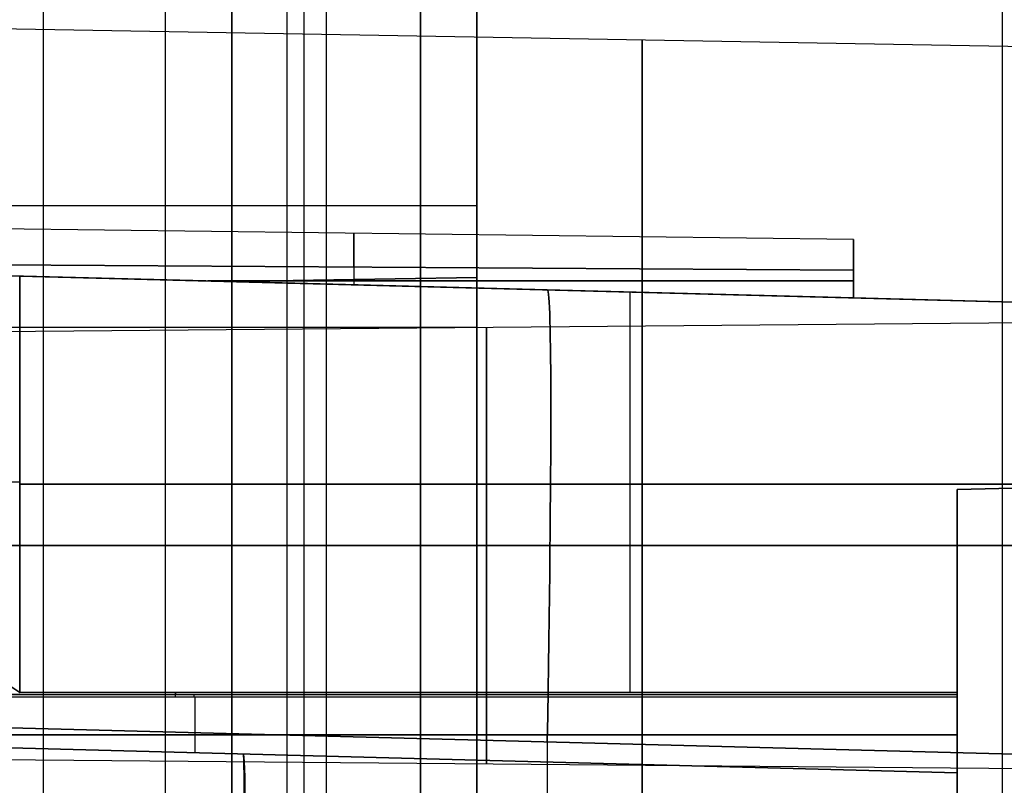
# Model space of a CAD drawing. Extents: x -9 to 8, y 1 to 147.
# Tile 14 of 181: x -5.47 to -0.25, y 11.84 to 15.9. Entities that reach past the tile are written whole.
import ezdxf

# ---------------------------------------------------------------- set-up
doc = ezdxf.new("R2010")
doc.units = 0
doc.layers.add('DEFAULT', color=7, linetype='CONTINUOUS')

msp = doc.modelspace()

# ---------------------------------------------------------------- linework, layer by layer
at = {"layer": 'DEFAULT', "color": 171}
for p, q in [((-3.9627, 70.4573, -106.8618), (-3.9627, 1.062, -106.8618)), ((-4.05, 3.37, -104.3618), (-4.05, 27.5187, -104.3618))]:
    msp.add_line(p, q, dxfattribs=at)
at = {"layer": 'DEFAULT', "color": 254}
for p, q in [((-4.3443, 6.9374, -107.0118), (-4.3443, 69.7297, -107.0118)), ((-3.8443, 69.7351, -107.0249), (-3.8443, 6.9243, -107.0249)), ((-3.3443, 6.9112, -107.038), (-3.3443, 69.7405, -107.038)), ((-3.3443, 69.4146, -107.3608), (-3.3443, 7.2144, -107.3608)), ((-3.3443, 69.0886, -107.6837), (-3.3443, 8.144, -107.6837)), ((-4.3443, 68.049, -105.1566), (-4.3443, 9.1716, -105.1566)), ((-5.3443, 68.0382, -105.1304), (-5.3443, 9.1977, -105.1304)), ((-0.2588, 8.6531, -19.7), (-0.2588, 51.5282, -19.7)), ((-0.2588, 9.9443, -18.1), (-0.2588, 50.237, -18.1)), ((-4.6943, 14.5183, -77.653), (-4.6943, 19.4089, -77.653)), ((-4.6943, 14.5183, -76.5106), (-4.6943, 19.4089, -76.5106)), ((-4.6943, 9.1413, -31.3746), (-4.6943, 19.4089, -31.3746)), ((-4.6943, 10.5036, -32.517), (-4.6943, 19.4089, -32.517)), ((-0.2588, 9.9443, -18.1), (-0.2588, 18.8574, -18.1)), ((-0.2588, 8.6531, -19.7), (-0.2588, 18.7174, -19.7)), ((-3.0443, 17.1801, -77.6242), (-3.0443, 14.5318, -77.6242)), ((-3.0443, 14.5318, -76.5394), (-3.0443, 17.1801, -76.5394)), ((-3.0443, 9.0981, -31.4034), (-3.0443, 17.1801, -31.4034)), ((-3.0443, 17.1801, -32.4882), (-3.0443, 10.3849, -32.4882)), ((-3.0443, 14.5318, -77.0818), (-3.0443, 17.1801, -77.0818)), ((-3.0443, 9.5919, -31.9458), (-3.0443, 17.1801, -31.9458)), ((2.0057, 15.7152, -99.8645), (-6.3443, 15.8609, -99.8645)), ((-3.0443, 15.856, -76.5394), (-3.0443, 15.856, -77.6242)), ((-3.0443, 14.9113, -32.4882), (-6.3443, 14.9113, -32.5458)), ((-1.0493, 14.7331, -81.0821), (-6.3443, 14.7978, -81.0821)), ((-1.0493, 14.7331, -81.0821), (-1.0493, 14.4228, -81.0821)), ((-1.0493, 14.6784, -80.7767), (-1.0493, 14.6784, -81.3876)), ((-6.3443, 14.6021, -80.5061), (-1.0493, 14.5695, -80.5708)), ((-1.0493, 14.5695, -81.5935), (-6.3443, 14.6021, -81.6582)), ((-4.3443, 14.5091, -77.6468), (-6.3443, 14.5615, -77.6818)), ((-6.3443, 14.5615, -76.4818), (-4.3443, 14.5091, -76.5167)), ((-1.0493, 14.4228, -81.5935), (-6.3443, 14.5615, -81.6582)), ((-6.3443, 14.5615, -80.5061), (-1.0493, 14.4228, -80.5708)), ((-6.3443, 14.5615, -87.3811), (1.0007, 14.3692, -87.2796)), ((1.0007, 14.3692, -38.2421), (-6.3443, 14.5615, -38.1407)), ((1.0007, 14.3692, -45.0818), (-6.3443, 14.5615, -45.0818)), ((1.0007, 14.3692, -40.4137), (-6.3443, 14.5615, -40.4137)), ((1.0007, 14.3692, -49.0818), (-6.3443, 14.5615, -49.0818)), ((1.0007, 14.3692, -53.0818), (-6.3443, 14.5615, -53.0818)), ((1.0007, 14.3692, -57.0818), (-6.3443, 14.5615, -57.0818)), ((1.0007, 14.3692, -61.0818), (-6.3443, 14.5615, -61.0818)), ((1.0007, 14.3692, -65.0818), (-6.3443, 14.5615, -65.0818)), ((1.0007, 14.3692, -69.0818), (-6.3443, 14.5615, -69.0818)), ((1.0007, 14.3692, -73.0818), (-6.3443, 14.5615, -73.0818)), ((1.0007, 14.3692, -85.4289), (-6.3443, 14.5615, -85.4289)), ((-3.6968, 14.586, -80.5385), (-3.6968, 14.4922, -80.5385)), ((-3.6968, 14.586, -81.6258), (-3.6968, 14.4922, -81.6258)), ((-1.0493, 14.4228, -80.5708), (-1.0493, 14.5695, -80.5708)), ((-1.0493, 14.5695, -81.5935), (-1.0493, 14.4228, -81.5935)), ((1.0007, 14.3692, -76.5459), (-5.4679, 14.5386, -76.3765)), ((-5.4679, 14.5386, -77.7871), (1.0007, 14.3692, -77.6177)), ((-5.4679, 14.5386, -45.7871), (1.0007, 14.3692, -45.6177)), ((1.0007, 14.3692, -44.5459), (-5.4679, 14.5386, -44.3765)), ((-5.4679, 14.5386, -41.7871), (1.0007, 14.3692, -41.6177)), ((-5.4679, 14.5386, -49.7871), (1.0007, 14.3692, -49.6177)), ((1.0007, 14.3692, -48.5459), (-5.4679, 14.5386, -48.3765)), ((-5.4679, 14.5386, -53.7871), (1.0007, 14.3692, -53.6177)), ((1.0007, 14.3692, -52.5459), (-5.4679, 14.5386, -52.3765)), ((-5.4679, 14.5386, -57.7871), (1.0007, 14.3692, -57.6177)), ((1.0007, 14.3692, -56.5459), (-5.4679, 14.5386, -56.3765)), ((-5.4679, 14.5386, -61.7871), (1.0007, 14.3692, -61.6177)), ((1.0007, 14.3692, -60.5459), (-5.4679, 14.5386, -60.3765)), ((-5.4679, 14.5386, -65.7871), (1.0007, 14.3692, -65.6177)), ((1.0007, 14.3692, -64.5459), (-5.4679, 14.5386, -64.3765)), ((-5.4679, 14.5386, -69.7871), (1.0007, 14.3692, -69.6177)), ((1.0007, 14.3692, -68.5459), (-5.4679, 14.5386, -68.3765)), ((-5.4679, 14.5386, -73.7871), (1.0007, 14.3692, -73.6177)), ((1.0007, 14.3692, -72.5459), (-5.4679, 14.5386, -72.3765)), ((1.0007, 14.3692, -80.5459), (-5.4679, 14.5386, -80.3765)), ((-5.4679, 14.5386, -81.7871), (1.0007, 14.3692, -81.6177)), ((1.0007, 14.3692, -84.5459), (-5.4679, 14.5386, -84.3765)), ((-5.4679, 12.3329, -84.3765), (-5.4679, 14.5386, -84.3765)), ((-5.4679, 14.5386, -81.7871), (-5.4679, 12.3329, -81.7871)), ((-5.4679, 12.3329, -80.3765), (-5.4679, 14.5386, -80.3765)), ((-5.4679, 14.5386, -77.7871), (-5.4679, 12.3329, -77.7871)), ((-5.4679, 12.3329, -76.3765), (-5.4679, 14.5386, -76.3765)), ((-5.4679, 14.5386, -73.7871), (-5.4679, 12.3329, -73.7871)), ((-5.4679, 14.5386, -69.7871), (-5.4679, 12.3329, -69.7871)), ((-5.4679, 12.3329, -68.3765), (-5.4679, 14.5386, -68.3765)), ((-5.4679, 14.5386, -65.7871), (-5.4679, 12.3329, -65.7871)), ((-5.4679, 14.5386, -61.7871), (-5.4679, 12.3329, -61.7871)), ((-5.4679, 12.3329, -60.3765), (-5.4679, 14.5386, -60.3765)), ((-5.4679, 14.5386, -57.7871), (-5.4679, 12.3329, -57.7871)), ((-5.4679, 12.3329, -56.3765), (-5.4679, 14.5386, -56.3765)), ((-5.4679, 12.3329, -52.3765), (-5.4679, 14.5386, -52.3765)), ((-5.4679, 14.5386, -49.7871), (-5.4679, 12.3329, -49.7871)), ((-5.4679, 12.3329, -48.3765), (-5.4679, 14.5386, -48.3765)), ((-5.4679, 14.5386, -45.7871), (-5.4679, 12.3329, -45.7871)), ((-5.4679, 12.3329, -44.3765), (-5.4679, 14.5386, -44.3765)), ((-5.4679, 14.5386, -41.7871), (-5.4679, 12.3329, -41.7871)), ((-5.4679, 14.5386, -64.3765), (-5.4679, 12.3329, -64.3765)), ((-1.0493, 14.5125, -80.5708), (-4.4714, 14.5125, -80.529)), ((-4.4714, 14.5125, -81.6353), (-1.0493, 14.5125, -81.5935)), ((-3.0443, 14.5318, -77.6242), (-4.3443, 14.5091, -77.6468)), ((-4.3443, 14.5091, -76.5167), (-3.0443, 14.5318, -76.5394)), ((-3.0443, 14.5318, -77.0818), (-4.3443, 14.5091, -77.0818)), ((-4.3443, 14.5091, -76.5167), (-4.3443, 14.5091, -77.6468)), ((1.0007, 14.3692, -77.0818), (-4.3443, 14.5091, -77.0818)), ((-3.6943, 14.5205, -76.528), (-3.6943, 14.5205, -77.6355)), ((-3.0443, 14.5318, -77.6242), (-3.0443, 14.5318, -76.5394)), ((-2.6718, 14.4653, -76.4497), (-2.6718, 14.4653, -77.7138)), ((-2.6718, 14.4653, -44.4497), (-2.6718, 14.4653, -45.7138)), ((-2.6718, 14.4653, -38.1914), (-2.6718, 14.4653, -41.7138)), ((-2.6718, 14.4653, -48.4497), (-2.6718, 14.4653, -49.7138)), ((-2.6718, 14.4653, -52.4497), (-2.6718, 14.4653, -53.7138)), ((-2.6718, 14.4653, -56.4497), (-2.6718, 14.4653, -57.7138)), ((-2.6718, 14.4653, -60.4497), (-2.6718, 14.4653, -61.7138)), ((-2.6718, 14.4653, -64.4497), (-2.6718, 14.4653, -65.7138)), ((-2.6718, 14.4653, -68.4497), (-2.6718, 14.4653, -69.7138)), ((-2.6718, 14.4653, -72.4497), (-2.6718, 14.4653, -73.7138)), ((-2.6718, 14.4653, -80.4497), (-2.6718, 14.4653, -80.551)), ((-2.6718, 14.4653, -81.6133), (-2.6718, 14.4653, -81.7138)), ((-2.6718, 14.4653, -84.4497), (-2.6718, 14.4653, -87.3303)), ((-2.2336, 14.4539, -84.4612), (-2.2336, 12.3342, -84.4612)), ((-2.2336, 14.4539, -81.7024), (-2.2336, 12.3342, -81.7024)), ((-2.2336, 14.4539, -80.4612), (-2.2336, 12.3342, -80.4612)), ((-2.2336, 14.4539, -77.7024), (-2.2336, 12.3342, -77.7024)), ((-2.2336, 14.4539, -76.4612), (-2.2336, 12.3342, -76.4612)), ((-2.2336, 14.4539, -73.7024), (-2.2336, 12.3342, -73.7024)), ((-2.2336, 14.4539, -72.4612), (-2.2336, 12.3342, -72.4612)), ((-2.2336, 14.4539, -69.7024), (-2.2336, 12.3342, -69.7024)), ((-2.2336, 14.4539, -68.4612), (-2.2336, 12.3342, -68.4612)), ((-2.2336, 14.4539, -65.7024), (-2.2336, 12.3342, -65.7024)), ((-2.2336, 14.4539, -64.4612), (-2.2336, 12.3342, -64.4612)), ((-2.2336, 14.4539, -61.7024), (-2.2336, 12.3342, -61.7024)), ((-2.2336, 14.4539, -60.4612), (-2.2336, 12.3342, -60.4612)), ((-2.2336, 14.4539, -57.7024), (-2.2336, 12.3342, -57.7024)), ((-2.2336, 14.4539, -56.4612), (-2.2336, 12.3342, -56.4612)), ((-2.2336, 14.4539, -53.7024), (-2.2336, 12.3342, -53.7024)), ((-2.2336, 14.4539, -52.4612), (-2.2336, 12.3342, -52.4612)), ((-2.2336, 14.4539, -49.7024), (-2.2336, 12.3342, -49.7024)), ((-2.2336, 14.4539, -48.4612), (-2.2336, 12.3342, -48.4612)), ((-2.2336, 14.4539, -45.7024), (-2.2336, 12.3342, -45.7024)), ((-2.2336, 14.4539, -44.4612), (-2.2336, 12.3342, -44.4612)), ((-2.2336, 14.4539, -41.7024), (-2.2336, 12.3342, -41.7024)), ((-1.0493, 14.4228, -80.5708), (-1.0493, 14.4228, -81.5935)), ((1.0007, 14.3692, -81.0818), (-1.0493, 14.4228, -81.0818)), ((-7.4943, 14.228, -99.8645), (1.5057, 14.3066, -99.8645)), ((-6.3443, 14.2679, -31.3458), (-3.0443, 14.2679, -31.4034)), ((-5.4679, 13.4357, -84.3765), (0.5757, 13.4357, -84.5347)), ((0.5757, 13.4357, -81.6288), (-5.4679, 13.4357, -81.7871)), ((-5.4679, 13.4357, -80.3765), (0.5757, 13.4357, -80.5347)), ((0.5757, 13.4357, -77.6288), (-5.4679, 13.4357, -77.7871)), ((-5.4679, 13.4357, -76.3765), (0.5757, 13.4357, -76.5347)), ((0.5757, 13.4357, -73.6288), (-5.4679, 13.4357, -73.7871)), ((-5.4679, 13.4357, -72.3765), (0.5757, 13.4357, -72.5347)), ((0.5757, 13.4357, -69.6288), (-5.4679, 13.4357, -69.7871)), ((-5.4679, 13.4357, -68.3765), (0.5757, 13.4357, -68.5347)), ((0.5757, 13.4357, -65.6288), (-5.4679, 13.4357, -65.7871)), ((-5.4679, 13.4357, -64.3765), (0.5757, 13.4357, -64.5347)), ((0.5757, 13.4357, -61.6288), (-5.4679, 13.4357, -61.7871)), ((-5.4679, 13.4357, -60.3765), (0.5757, 13.4357, -60.5347)), ((0.5757, 13.4357, -57.6288), (-5.4679, 13.4357, -57.7871)), ((-5.4679, 13.4357, -56.3765), (0.5757, 13.4357, -56.5347)), ((0.5757, 13.4357, -53.6288), (-5.4679, 13.4357, -53.7871)), ((-5.4679, 13.4357, -52.3765), (0.5757, 13.4357, -52.5347)), ((0.5757, 13.4357, -49.6288), (-5.4679, 13.4357, -49.7871)), ((-5.4679, 13.4357, -48.3765), (0.5757, 13.4357, -48.5347)), ((0.5757, 13.4357, -45.6288), (-5.4679, 13.4357, -45.7871)), ((-5.4679, 13.4357, -44.3765), (0.5757, 13.4357, -44.5347)), ((0.5757, 13.4357, -41.6288), (-5.4679, 13.4357, -41.7871)), ((1.0007, 13.4469, -44.5459), (-0.4993, 13.4076, -44.5066)), ((1.0007, 13.4469, -48.5459), (-0.4993, 13.4076, -48.5066)), ((-0.4993, 13.4076, -49.6569), (1.0007, 13.4469, -49.6177)), ((1.0007, 13.4469, -52.5459), (-0.4993, 13.4076, -52.5066)), ((-0.4993, 13.4076, -53.6569), (1.0007, 13.4469, -53.6177)), ((1.0007, 13.4469, -56.5459), (-0.4993, 13.4076, -56.5066)), ((1.0007, 13.4469, -60.5459), (-0.4993, 13.4076, -60.5066)), ((-0.4993, 13.4076, -61.6569), (1.0007, 13.4469, -61.6177)), ((-0.4993, 13.4076, -65.6569), (1.0007, 13.4469, -65.6177)), ((1.0007, 13.4469, -68.5459), (-0.4993, 13.4076, -68.5066)), ((-0.4993, 13.4076, -69.6569), (1.0007, 13.4469, -69.6177)), ((1.0007, 13.4469, -72.5459), (-0.4993, 13.4076, -72.5066)), ((-0.4993, 13.4076, -73.6569), (1.0007, 13.4469, -73.6177)), ((-0.4993, 13.4076, -77.6569), (1.0007, 13.4469, -77.6177)), ((-0.4993, 13.4076, -81.6569), (1.0007, 13.4469, -81.6177)), ((1.0007, 13.4469, -84.5459), (-0.4993, 13.4076, -84.5066)), ((1.0007, 13.4469, -80.5459), (-0.4993, 13.4076, -80.5066)), ((1.0007, 13.4469, -76.5459), (-0.4993, 13.4076, -76.5066)), ((1.0007, 13.4469, -64.5459), (-0.4993, 13.4076, -64.5066)), ((-0.4993, 13.4076, -57.6569), (1.0007, 13.4469, -57.6177)), ((-0.4993, 13.4076, -45.6569), (1.0007, 13.4469, -45.6177)), ((-0.4993, 13.4076, -41.6569), (1.0007, 13.4469, -41.6177)), ((-0.4993, 13.4076, -87.2997), (1.0007, 13.4469, -87.3204)), ((1.0007, 13.4469, -38.2013), (-0.4993, 13.4076, -38.2221)), ((1.0007, 13.4469, -45.0818), (-0.4993, 13.4076, -45.0818)), ((1.0007, 13.4469, -39.9291), (-0.4993, 13.4076, -39.9291)), ((1.0007, 13.4469, -49.0818), (-0.4993, 13.4076, -49.0818)), ((1.0007, 13.4469, -53.0818), (-0.4993, 13.4076, -53.0818)), ((1.0007, 13.4469, -57.0818), (-0.4993, 13.4076, -57.0818)), ((1.0007, 13.4469, -61.0818), (-0.4993, 13.4076, -61.0818)), ((1.0007, 13.4469, -65.0818), (-0.4993, 13.4076, -65.0818)), ((1.0007, 13.4469, -69.0818), (-0.4993, 13.4076, -69.0818)), ((1.0007, 13.4469, -73.0818), (-0.4993, 13.4076, -73.0818)), ((1.0007, 13.4469, -77.0818), (-0.4993, 13.4076, -77.0818)), ((1.0007, 13.4469, -81.0818), (-0.4993, 13.4076, -81.0818)), ((1.0007, 13.4469, -85.9135), (-0.4993, 13.4076, -85.9135)), ((-0.4993, 12.3348, -44.5066), (-0.4993, 13.4076, -44.5066)), ((-0.4993, 13.4076, -45.6569), (-0.4993, 12.3348, -45.6569)), ((-0.4993, 13.4076, -44.5066), (-0.4993, 13.4076, -45.6569)), ((-0.4993, 13.4076, -41.6569), (-0.4993, 12.3348, -41.6569)), ((-0.4993, 13.4076, -38.2221), (-0.4993, 13.4076, -41.6569)), ((-0.4993, 12.3348, -48.5066), (-0.4993, 13.4076, -48.5066)), ((-0.4993, 13.4076, -49.6569), (-0.4993, 12.3348, -49.6569)), ((-0.4993, 13.4076, -48.5066), (-0.4993, 13.4076, -49.6569)), ((-0.4993, 12.3348, -52.5066), (-0.4993, 13.4076, -52.5066)), ((-0.4993, 13.4076, -53.6569), (-0.4993, 12.3348, -53.6569)), ((-0.4993, 13.4076, -52.5066), (-0.4993, 13.4076, -53.6569)), ((-0.4993, 12.3348, -56.5066), (-0.4993, 13.4076, -56.5066)), ((-0.4993, 13.4076, -57.6569), (-0.4993, 12.3348, -57.6569)), ((-0.4993, 13.4076, -56.5066), (-0.4993, 13.4076, -57.6569)), ((-0.4993, 12.3348, -60.5066), (-0.4993, 13.4076, -60.5066)), ((-0.4993, 13.4076, -61.6569), (-0.4993, 12.3348, -61.6569)), ((-0.4993, 13.4076, -60.5066), (-0.4993, 13.4076, -61.6569)), ((-0.4993, 12.3348, -64.5066), (-0.4993, 13.4076, -64.5066)), ((-0.4993, 13.4076, -65.6569), (-0.4993, 12.3348, -65.6569)), ((-0.4993, 13.4076, -64.5066), (-0.4993, 13.4076, -65.6569)), ((-0.4993, 12.3348, -68.5066), (-0.4993, 13.4076, -68.5066)), ((-0.4993, 13.4076, -69.6569), (-0.4993, 12.3348, -69.6569)), ((-0.4993, 13.4076, -68.5066), (-0.4993, 13.4076, -69.6569)), ((-0.4993, 12.3348, -72.5066), (-0.4993, 13.4076, -72.5066)), ((-0.4993, 13.4076, -73.6569), (-0.4993, 12.3348, -73.6569)), ((-0.4993, 13.4076, -72.5066), (-0.4993, 13.4076, -73.6569)), ((-0.4993, 12.3348, -76.5066), (-0.4993, 13.4076, -76.5066)), ((-0.4993, 13.4076, -77.6569), (-0.4993, 12.3348, -77.6569)), ((-0.4993, 13.4076, -76.5066), (-0.4993, 13.4076, -77.6569)), ((-0.4993, 12.3348, -80.5066), (-0.4993, 13.4076, -80.5066)), ((-0.4993, 13.4076, -81.6569), (-0.4993, 12.3348, -81.6569)), ((-0.4993, 13.4076, -80.5066), (-0.4993, 13.4076, -81.6569)), ((-0.4993, 13.4076, -84.5066), (-0.4993, 13.4076, -87.2997)), ((-0.4993, 12.3348, -84.5066), (-0.4993, 13.4076, -84.5066)), ((-0.4993, 13.4076, -45.0818), (-0.4993, 11.9076, -45.0818)), ((-0.4993, 13.4076, -49.0818), (-0.4993, 11.9076, -49.0818)), ((-0.4993, 13.4076, -53.0818), (-0.4993, 11.9076, -53.0818)), ((-0.4993, 13.4076, -57.0818), (-0.4993, 11.9076, -57.0818)), ((-0.4993, 13.4076, -61.0818), (-0.4993, 11.9076, -61.0818)), ((-0.4993, 13.4076, -65.0818), (-0.4993, 11.9076, -65.0818)), ((-0.4993, 13.4076, -69.0818), (-0.4993, 11.9076, -69.0818)), ((-0.4993, 13.4076, -73.0818), (-0.4993, 11.9076, -73.0818)), ((-0.4993, 13.4076, -77.0818), (-0.4993, 11.9076, -77.0818)), ((-0.4993, 13.4076, -81.0818), (-0.4993, 11.9076, -81.0818)), ((1.5057, 13.1109, -101.0602), (-7.4943, 13.1109, -100.9816)), ((-7.4943, 13.1109, -98.7474), (1.5057, 13.1109, -98.6689)), ((2.0057, 13.1109, -102.4688), (-6.3443, 13.1109, -102.6145)), ((-6.3443, 13.1109, -97.1145), (2.0057, 13.1109, -97.2603)), ((-3.0443, 13.1391, -31.4034), (-3.0443, 13.1391, -32.4882)), ((-0.4993, 12.755, -89.6333), (-0.4993, 10.8086, -89.6333)), ((-0.4993, 12.6576, -44.5066), (-0.4993, 12.6576, -45.6569)), ((-0.4993, 12.6576, -48.5066), (-0.4993, 12.6576, -49.6569)), ((-0.4993, 12.6576, -52.5066), (-0.4993, 12.6576, -53.6569)), ((-0.4993, 12.6576, -56.5066), (-0.4993, 12.6576, -57.6569)), ((-0.4993, 12.6576, -60.5066), (-0.4993, 12.6576, -61.6569)), ((-0.4993, 12.6576, -64.5066), (-0.4993, 12.6576, -65.6569)), ((-0.4993, 12.6576, -68.5066), (-0.4993, 12.6576, -69.6569)), ((-0.4993, 12.6576, -72.5066), (-0.4993, 12.6576, -73.6569)), ((-0.4993, 12.6576, -76.5066), (-0.4993, 12.6576, -77.6569)), ((-0.4993, 12.6576, -80.5066), (-0.4993, 12.6576, -81.6569)), ((-0.4993, 12.3212, -81.6568), (-8.5908, 12.3212, -81.8686)), ((-0.4993, 12.3212, -77.6568), (-8.5908, 12.3212, -77.8686)), ((-0.4993, 12.3212, -73.6568), (-8.5908, 12.3212, -73.8686)), ((-0.4993, 12.3212, -69.6568), (-8.5908, 12.3212, -69.8686)), ((-0.4993, 12.3212, -65.6568), (-8.5908, 12.3212, -65.8686)), ((-0.4993, 12.3212, -61.6568), (-8.5908, 12.3212, -61.8686)), ((-0.4993, 12.3212, -57.6568), (-8.5908, 12.3212, -57.8686)), ((-0.4993, 12.3212, -53.6568), (-8.5908, 12.3212, -53.8686)), ((-0.4993, 12.3212, -49.6568), (-8.5908, 12.3212, -49.8686)), ((-0.4993, 12.3212, -45.6568), (-8.5908, 12.3212, -45.8686)), ((-0.4993, 12.3212, -41.6568), (-8.5908, 12.3212, -41.8686)), ((-8.5908, 12.3212, -44.2949), (-0.4993, 12.3212, -44.5068)), ((-8.5908, 12.3212, -48.2949), (-0.4993, 12.3212, -48.5068)), ((-8.5908, 12.3212, -52.2949), (-0.4993, 12.3212, -52.5068)), ((-8.5908, 12.3212, -56.2949), (-0.4993, 12.3212, -56.5068)), ((-8.5908, 12.3212, -60.2949), (-0.4993, 12.3212, -60.5068)), ((-8.5908, 12.3212, -64.2949), (-0.4993, 12.3212, -64.5068)), ((-8.5908, 12.3212, -68.2949), (-0.4993, 12.3212, -68.5068)), ((-8.5908, 12.3212, -72.2949), (-0.4993, 12.3212, -72.5068)), ((-8.5908, 12.3212, -76.2949), (-0.4993, 12.3212, -76.5068)), ((-8.5908, 12.3212, -80.2949), (-0.4993, 12.3212, -80.5068)), ((-8.5908, 12.3212, -84.2949), (-0.4993, 12.3212, -84.5068)), ((-5.4679, 12.3329, -84.3765), (-0.4993, 12.3348, -84.5066)), ((-0.4993, 12.3348, -81.6569), (-5.4679, 12.3329, -81.7871)), ((-5.4679, 12.3329, -80.3765), (-0.4993, 12.3348, -80.5066)), ((-0.4993, 12.3348, -77.6569), (-5.4679, 12.3329, -77.7871)), ((-5.4679, 12.3329, -76.3765), (-0.4993, 12.3348, -76.5066)), ((-0.4993, 12.3348, -73.6569), (-5.4679, 12.3329, -73.7871)), ((-5.4679, 12.3329, -72.3765), (-0.4993, 12.3348, -72.5066)), ((-0.4993, 12.3348, -69.6569), (-5.4679, 12.3329, -69.7871)), ((-5.4679, 12.3329, -68.3765), (-0.4993, 12.3348, -68.5066)), ((-0.4993, 12.3348, -65.6569), (-5.4679, 12.3329, -65.7871)), ((-5.4679, 12.3329, -64.3765), (-0.4993, 12.3348, -64.5066)), ((-0.4993, 12.3348, -61.6569), (-5.4679, 12.3329, -61.7871)), ((-5.4679, 12.3329, -60.3765), (-0.4993, 12.3348, -60.5066)), ((-0.4993, 12.3348, -57.6569), (-5.4679, 12.3329, -57.7871)), ((-5.4679, 12.3329, -56.3765), (-0.4993, 12.3348, -56.5066)), ((-0.4993, 12.3348, -53.6569), (-5.4679, 12.3329, -53.7871)), ((-5.4679, 12.3329, -52.3765), (-0.4993, 12.3348, -52.5066)), ((-0.4993, 12.3348, -49.6569), (-5.4679, 12.3329, -49.7871)), ((-5.4679, 12.3329, -48.3765), (-0.4993, 12.3348, -48.5066)), ((-0.4993, 12.3348, -45.6569), (-5.4679, 12.3329, -45.7871)), ((-5.4679, 12.3329, -44.3765), (-0.4993, 12.3348, -44.5066)), ((-0.4993, 12.3348, -41.6569), (-5.4679, 12.3329, -41.7871)), ((-0.4993, 12.3484, -35.3224), (-0.4993, 9.9809, -35.3224)), ((-8.5796, 12.3109, -81.8685), (-0.4993, 12.3076, -81.6569)), ((-0.4993, 12.3076, -84.5066), (-8.5796, 12.3109, -84.295)), ((-8.5796, 12.3109, -77.8685), (-0.4993, 12.3076, -77.6569)), ((-0.4993, 12.3076, -80.5066), (-8.5796, 12.3109, -80.295)), ((-8.5796, 12.3109, -73.8685), (-0.4993, 12.3076, -73.6569)), ((-0.4993, 12.3076, -76.5066), (-8.5796, 12.3109, -76.295)), ((-8.5796, 12.3109, -69.8685), (-0.4993, 12.3076, -69.6569)), ((-0.4993, 12.3076, -72.5066), (-8.5796, 12.3109, -72.295)), ((-8.5796, 12.3109, -65.8685), (-0.4993, 12.3076, -65.6569)), ((-0.4993, 12.3076, -68.5066), (-8.5796, 12.3109, -68.295)), ((-8.5796, 12.3109, -61.8685), (-0.4993, 12.3076, -61.6569)), ((-0.4993, 12.3076, -64.5066), (-8.5796, 12.3109, -64.295)), ((-8.5796, 12.3109, -57.8685), (-0.4993, 12.3076, -57.6569)), ((-0.4993, 12.3076, -60.5066), (-8.5796, 12.3109, -60.295)), ((-8.5796, 12.3109, -53.8685), (-0.4993, 12.3076, -53.6569)), ((-0.4993, 12.3076, -56.5066), (-8.5796, 12.3109, -56.295)), ((-8.5796, 12.3109, -49.8685), (-0.4993, 12.3076, -49.6569)), ((-0.4993, 12.3076, -52.5066), (-8.5796, 12.3109, -52.295)), ((-8.5796, 12.3109, -45.8685), (-0.4993, 12.3076, -45.6569)), ((-0.4993, 12.3076, -48.5066), (-8.5796, 12.3109, -48.295)), ((-8.5796, 12.3109, -41.8685), (-0.4993, 12.3076, -41.6569)), ((-0.4993, 12.3076, -44.5066), (-8.5796, 12.3109, -44.295)), ((-4.5394, 12.3091, -81.7627), (-4.5394, 12.0134, -81.7627)), ((-4.5394, 12.3091, -84.4008), (-4.5394, 12.0134, -84.4008)), ((-4.5394, 12.3091, -77.7627), (-4.5394, 12.0134, -77.7627)), ((-4.5394, 12.3091, -80.4008), (-4.5394, 12.0134, -80.4008)), ((-4.5394, 12.3091, -73.7627), (-4.5394, 12.0134, -73.7627)), ((-4.5394, 12.3091, -76.4008), (-4.5394, 12.0134, -76.4008)), ((-4.5394, 12.3091, -69.7627), (-4.5394, 12.0134, -69.7627)), ((-4.5394, 12.3091, -72.4008), (-4.5394, 12.0134, -72.4008)), ((-4.5394, 12.3091, -65.7627), (-4.5394, 12.0134, -65.7627)), ((-4.5394, 12.3091, -68.4008), (-4.5394, 12.0134, -68.4008)), ((-4.5394, 12.3091, -61.7627), (-4.5394, 12.0134, -61.7627)), ((-4.5394, 12.3091, -64.4008), (-4.5394, 12.0134, -64.4008)), ((-4.5394, 12.3091, -57.7627), (-4.5394, 12.0134, -57.7627)), ((-4.5394, 12.3091, -60.4008), (-4.5394, 12.0134, -60.4008)), ((-4.5394, 12.3091, -53.7627), (-4.5394, 12.0134, -53.7627)), ((-4.5394, 12.3091, -56.4008), (-4.5394, 12.0134, -56.4008)), ((-4.5394, 12.3091, -49.7627), (-4.5394, 12.0134, -49.7627)), ((-4.5394, 12.3091, -52.4008), (-4.5394, 12.0134, -52.4008)), ((-4.5394, 12.3091, -45.7627), (-4.5394, 12.0134, -45.7627)), ((-4.5394, 12.3091, -48.4008), (-4.5394, 12.0134, -48.4008)), ((-4.5394, 12.3091, -41.7627), (-4.5394, 12.0134, -41.7627)), ((-4.5394, 12.3091, -44.4008), (-4.5394, 12.0134, -44.4008)), ((-0.4993, 11.9076, -44.5066), (-0.4993, 12.3076, -44.5066)), ((-0.4993, 12.3076, -45.6569), (-0.4993, 11.9076, -45.6569)), ((-0.4993, 12.3076, -41.6569), (-0.4993, 11.9076, -41.6569)), ((-0.4993, 11.9076, -48.5066), (-0.4993, 12.3076, -48.5066)), ((-0.4993, 12.3076, -49.6569), (-0.4993, 11.9076, -49.6569)), ((-0.4993, 11.9076, -52.5066), (-0.4993, 12.3076, -52.5066)), ((-0.4993, 12.3076, -53.6569), (-0.4993, 11.9076, -53.6569)), ((-0.4993, 11.9076, -56.5066), (-0.4993, 12.3076, -56.5066)), ((-0.4993, 12.3076, -57.6569), (-0.4993, 11.9076, -57.6569)), ((-0.4993, 11.9076, -60.5066), (-0.4993, 12.3076, -60.5066)), ((-0.4993, 12.3076, -61.6569), (-0.4993, 11.9076, -61.6569)), ((-0.4993, 11.9076, -64.5066), (-0.4993, 12.3076, -64.5066)), ((-0.4993, 12.3076, -65.6569), (-0.4993, 11.9076, -65.6569)), ((-0.4993, 11.9076, -68.5066), (-0.4993, 12.3076, -68.5066)), ((-0.4993, 12.3076, -69.6569), (-0.4993, 11.9076, -69.6569)), ((-0.4993, 11.9076, -72.5066), (-0.4993, 12.3076, -72.5066)), ((-0.4993, 12.3076, -73.6569), (-0.4993, 11.9076, -73.6569)), ((-0.4993, 11.9076, -76.5066), (-0.4993, 12.3076, -76.5066)), ((-0.4993, 12.3076, -77.6569), (-0.4993, 11.9076, -77.6569)), ((-0.4993, 11.9076, -80.5066), (-0.4993, 12.3076, -80.5066)), ((-0.4993, 12.3076, -81.6569), (-0.4993, 11.9076, -81.6569)), ((-0.4993, 11.9076, -84.5066), (-0.4993, 12.3076, -84.5066)), ((1.0007, 11.9749, -91.8178), (-6.3443, 12.1672, -91.9193)), ((-6.3443, 12.1672, -33.6024), (1.0007, 11.9749, -33.7039)), ((-0.4993, 12.1092, -81.6569), (-8.1221, 12.1092, -81.8566)), ((-8.1221, 12.1092, -84.307), (-0.4993, 12.1092, -84.5066)), ((-0.4993, 12.1092, -77.6569), (-8.1221, 12.1092, -77.8566)), ((-8.1221, 12.1092, -80.307), (-0.4993, 12.1092, -80.5066)), ((-0.4993, 12.1092, -73.6569), (-8.1221, 12.1092, -73.8566)), ((-8.1221, 12.1092, -76.307), (-0.4993, 12.1092, -76.5066)), ((-0.4993, 12.1092, -69.6569), (-8.1221, 12.1092, -69.8566)), ((-8.1221, 12.1092, -72.307), (-0.4993, 12.1092, -72.5066)), ((-0.4993, 12.1092, -65.6569), (-8.1221, 12.1092, -65.8566)), ((-8.1221, 12.1092, -68.307), (-0.4993, 12.1092, -68.5066)), ((-0.4993, 12.1092, -61.6569), (-8.1221, 12.1092, -61.8566)), ((-8.1221, 12.1092, -64.307), (-0.4993, 12.1092, -64.5066)), ((-0.4993, 12.1092, -57.6569), (-8.1221, 12.1092, -57.8566)), ((-8.1221, 12.1092, -60.307), (-0.4993, 12.1092, -60.5066)), ((-0.4993, 12.1092, -53.6569), (-8.1221, 12.1092, -53.8566)), ((-8.1221, 12.1092, -56.307), (-0.4993, 12.1092, -56.5066)), ((-0.4993, 12.1092, -49.6569), (-8.1221, 12.1092, -49.8566)), ((-8.1221, 12.1092, -52.307), (-0.4993, 12.1092, -52.5066)), ((-0.4993, 12.1092, -45.6569), (-8.1221, 12.1092, -45.8566)), ((-8.1221, 12.1092, -48.307), (-0.4993, 12.1092, -48.5066)), ((-0.4993, 12.1092, -41.6569), (-8.1221, 12.1092, -41.8566)), ((-8.1221, 12.1092, -44.307), (-0.4993, 12.1092, -44.5066)), ((-8.0653, 12.1057, -41.8551), (-0.4993, 11.9076, -41.6569)), ((-8.0653, 12.1057, -45.8551), (-0.4993, 11.9076, -45.6569)), ((-0.4993, 11.9076, -44.5066), (-8.0653, 12.1057, -44.3085)), ((-8.0653, 12.1057, -49.8551), (-0.4993, 11.9076, -49.6569)), ((-0.4993, 11.9076, -48.5066), (-8.0653, 12.1057, -48.3085)), ((-8.0653, 12.1057, -53.8551), (-0.4993, 11.9076, -53.6569)), ((-0.4993, 11.9076, -52.5066), (-8.0653, 12.1057, -52.3085)), ((-8.0653, 12.1057, -57.8551), (-0.4993, 11.9076, -57.6569)), ((-0.4993, 11.9076, -56.5066), (-8.0653, 12.1057, -56.3085)), ((-8.0653, 12.1057, -61.8551), (-0.4993, 11.9076, -61.6569)), ((-0.4993, 11.9076, -60.5066), (-8.0653, 12.1057, -60.3085)), ((-8.0653, 12.1057, -65.8551), (-0.4993, 11.9076, -65.6569)), ((-0.4993, 11.9076, -64.5066), (-8.0653, 12.1057, -64.3085)), ((-8.0653, 12.1057, -69.8551), (-0.4993, 11.9076, -69.6569)), ((-0.4993, 11.9076, -68.5066), (-8.0653, 12.1057, -68.3085)), ((-8.0653, 12.1057, -73.8551), (-0.4993, 11.9076, -73.6569)), ((-0.4993, 11.9076, -72.5066), (-8.0653, 12.1057, -72.3085)), ((-8.0653, 12.1057, -77.8551), (-0.4993, 11.9076, -77.6569)), ((-0.4993, 11.9076, -76.5066), (-8.0653, 12.1057, -76.3085)), ((-8.0653, 12.1057, -81.8551), (-0.4993, 11.9076, -81.6569)), ((-0.4993, 11.9076, -80.5066), (-8.0653, 12.1057, -80.3085)), ((-0.4993, 11.9076, -84.5066), (-8.0653, 12.1057, -84.3085)), ((-0.4993, 11.9076, -38.2223), (-8.0653, 12.1057, -38.1178)), ((-8.0653, 12.1057, -88.195), (-0.4993, 11.9076, -88.0905)), ((-0.4993, 11.9076, -39.9864), (-8.0653, 12.1057, -39.9864)), ((-0.4993, 11.9076, -45.0818), (-8.0653, 12.1057, -45.0818)), ((-0.4993, 11.9076, -49.0818), (-8.0653, 12.1057, -49.0818)), ((-0.4993, 11.9076, -53.0818), (-8.0653, 12.1057, -53.0818)), ((-0.4993, 11.9076, -57.0818), (-8.0653, 12.1057, -57.0818)), ((-0.4993, 11.9076, -61.0818), (-8.0653, 12.1057, -61.0818)), ((-0.4993, 11.9076, -65.0818), (-8.0653, 12.1057, -65.0818)), ((-0.4993, 11.9076, -69.0818), (-8.0653, 12.1057, -69.0818)), ((-0.4993, 11.9076, -73.0818), (-8.0653, 12.1057, -73.0818)), ((-0.4993, 11.9076, -77.0818), (-8.0653, 12.1057, -77.0818)), ((-0.4993, 11.9076, -81.0818), (-8.0653, 12.1057, -81.0818)), ((-0.4993, 11.9076, -86.2517), (-8.0653, 12.1057, -86.2517)), ((-0.4993, 11.9076, -88.0905), (-8.0653, 12.1057, -88.195)), ((-2.6718, 12.071, -91.8686), (-2.6718, 9.1278, -93.8815)), ((-2.6713, 9.0883, -31.6132), (-2.6713, 12.071, -33.6532)), ((-4.2823, 12.0066, -38.1701), (-4.2823, 12.0066, -41.756)), ((-4.2823, 12.0066, -44.4075), (-4.2823, 12.0066, -45.756)), ((-4.2823, 12.0066, -48.4075), (-4.2823, 12.0066, -49.756)), ((-4.2823, 12.0066, -52.4075), (-4.2823, 12.0066, -53.756)), ((-4.2823, 12.0066, -56.4075), (-4.2823, 12.0066, -57.756)), ((-4.2823, 12.0066, -60.4075), (-4.2823, 12.0066, -61.756)), ((-4.2823, 12.0066, -64.4075), (-4.2823, 12.0066, -65.756)), ((-4.2823, 12.0066, -68.4075), (-4.2823, 12.0066, -69.756)), ((-4.2823, 12.0066, -72.4075), (-4.2823, 12.0066, -73.756)), ((-4.2823, 12.0066, -76.4075), (-4.2823, 12.0066, -77.756)), ((-4.2823, 12.0066, -80.4075), (-4.2823, 12.0066, -81.756)), ((-4.2823, 12.0066, -84.4075), (-4.2823, 12.0066, -88.1428)), ((-7.4943, 11.9938, -99.8645), (1.5057, 11.9153, -99.8645)), ((-0.4993, 11.9076, -45.6569), (-0.4993, 11.9076, -44.5066)), ((-0.4993, 11.9076, -41.6569), (-0.4993, 11.9076, -38.2223)), ((-0.4993, 11.9076, -49.6569), (-0.4993, 11.9076, -48.5066)), ((-0.4993, 11.9076, -53.6569), (-0.4993, 11.9076, -52.5066)), ((-0.4993, 11.9076, -57.6569), (-0.4993, 11.9076, -56.5066)), ((-0.4993, 11.9076, -61.6569), (-0.4993, 11.9076, -60.5066)), ((-0.4993, 11.9076, -65.6569), (-0.4993, 11.9076, -64.5066)), ((-0.4993, 11.9076, -69.6569), (-0.4993, 11.9076, -68.5066)), ((-0.4993, 11.9076, -73.6569), (-0.4993, 11.9076, -72.5066)), ((-0.4993, 11.9076, -77.6569), (-0.4993, 11.9076, -76.5066)), ((-0.4993, 11.9076, -81.6569), (-0.4993, 11.9076, -80.5066)), ((-0.4993, 11.9076, -88.0905), (-0.4993, 11.9076, -84.5066))]:
    msp.add_line(p, q, dxfattribs=at)
at = {"layer": 'DEFAULT', "color": 254, "extrusion": (1, 0, 0)}
for centre, radius, start, end in [((13.1109, -99.8645, -2.1693), 2.6771, 270, 90), ((13.8523, -81.0821, -3.6968), 0.9132, 323.4603, 36.5397), ((13.1109, -99.8645, -2.9943), 1.1564, 270, 90), ((13.1109, -99.8645, -2.9943), 1.1564, 90, 270), ((13.1109, -99.8645, -2.1693), 2.6771, 90, 270), ((12.3212, -42.1568, -4.6424), 0.3915, 88.2359, 90), ((12.3212, -44.0068, -4.6424), 0.3915, 268.2357, 271.7641), ((12.3212, -46.1568, -4.6424), 0.3915, 88.2359, 90), ((12.3212, -48.0068, -4.6424), 0.3915, 268.2357, 271.7641), ((12.3212, -50.1568, -4.6424), 0.3915, 88.2359, 90), ((12.3212, -52.0068, -4.6424), 0.3915, 268.2357, 271.7641), ((12.3212, -54.1568, -4.6424), 0.3915, 88.2359, 90), ((12.3212, -56.0068, -4.6424), 0.3915, 268.2357, 271.7641), ((12.3212, -58.1568, -4.6424), 0.3915, 88.2359, 90), ((12.3212, -60.0068, -4.6424), 0.3915, 268.2357, 271.7641), ((12.3212, -62.1568, -4.6424), 0.3915, 88.2359, 90), ((12.3212, -64.0068, -4.6424), 0.3915, 268.2357, 271.7641), ((12.3212, -66.1568, -4.6424), 0.3915, 88.2359, 90), ((12.3212, -68.0068, -4.6424), 0.3915, 268.2357, 271.7641), ((12.3212, -70.1568, -4.6424), 0.3915, 88.2359, 90), ((12.3212, -72.0068, -4.6424), 0.3915, 268.2357, 271.7641), ((12.3212, -74.1568, -4.6424), 0.3915, 88.2359, 90), ((12.3212, -76.0068, -4.6424), 0.3915, 268.2357, 271.7641), ((12.3212, -78.1568, -4.6424), 0.3915, 88.2359, 90), ((12.3212, -80.0068, -4.6424), 0.3915, 268.2357, 271.7641), ((12.3212, -84.0068, -4.6424), 0.3915, 268.2357, 271.7641), ((12.3212, -82.1568, -4.6424), 0.3915, 88.2359, 90), ((12.3212, -82.1568, -4.5451), 0.3941, 90, 91.7586), ((12.3212, -78.1568, -4.5451), 0.3941, 90, 91.7586), ((12.3212, -74.1568, -4.5451), 0.3941, 90, 91.7586), ((12.3212, -70.1568, -4.5451), 0.3941, 90, 91.7586), ((12.3212, -66.1568, -4.5451), 0.3941, 90, 91.7586), ((12.3212, -62.1568, -4.5451), 0.3941, 90, 91.7586), ((12.3212, -58.1568, -4.5451), 0.3941, 90, 91.7586), ((12.3212, -54.1568, -4.5451), 0.3941, 90, 91.7586), ((12.3212, -50.1568, -4.5451), 0.3941, 90, 91.7586), ((12.3212, -46.1568, -4.5451), 0.3941, 90, 91.7586), ((12.3212, -42.1568, -4.5451), 0.3941, 90, 91.7586)]:
    msp.add_arc(centre, radius, start, end, dxfattribs=at)
at = {"layer": 'DEFAULT', "color": 254, "extrusion": (1, 4.63986e-16, 5.79387e-19)}
msp.add_arc((13.8523, -81.0821, -1.0493), 0.8808, 324.5128, 35.4872, dxfattribs=at)
at = {"layer": 'DEFAULT', "color": 254, "extrusion": (0.026177, 0.999657, 1.22206e-15)}
msp.add_arc((5.8232, -78.6869, 14.3904), 0.9001, 0.0095, 88.5102, dxfattribs=at)
at = {"layer": 'DEFAULT', "color": 254, "extrusion": (0.026177, 0.999657, 8.84644e-15)}
msp.add_arc((5.8232, -46.6869, 14.3904), 0.9001, 0.0095, 88.5102, dxfattribs=at)
at = {"layer": 'DEFAULT', "color": 254, "extrusion": (0.026177, 0.999657, -1.23883e-14)}
msp.add_arc((5.8232, -43.4766, 14.3904), 0.9001, 271.4898, 359.9905, dxfattribs=at)
at = {"layer": 'DEFAULT', "color": 254, "extrusion": (0.026177, 0.999657, 2.55498e-15)}
msp.add_arc((5.8232, -50.6869, 14.3904), 0.9001, 0.0095, 88.5102, dxfattribs=at)
at = {"layer": 'DEFAULT', "color": 254, "extrusion": (0.026177, 0.999657, -7.12419e-15)}
msp.add_arc((5.8232, -54.6869, 14.3904), 0.9001, 0.0095, 88.5102, dxfattribs=at)
at = {"layer": 'DEFAULT', "color": 254, "extrusion": (0.026177, 0.999657, -2.55498e-15)}
msp.add_arc((5.8232, -51.4766, 14.3904), 0.9001, 271.4898, 359.9905, dxfattribs=at)
at = {"layer": 'DEFAULT', "color": 254, "extrusion": (0.026177, 0.999657, -9.03029e-16)}
msp.add_arc((5.8232, -58.6869, 14.3904), 0.9001, 0.0095, 88.5102, dxfattribs=at)
at = {"layer": 'DEFAULT', "color": 254, "extrusion": (0.026177, 0.999657, -1.01902e-14)}
msp.add_arc((5.8232, -55.4766, 14.3904), 0.9001, 271.4898, 359.9905, dxfattribs=at)
at = {"layer": 'DEFAULT', "color": 254, "extrusion": (0.026177, 0.999657, 2.53605e-15)}
msp.add_arc((5.8232, -62.6869, 14.3904), 0.9001, 0.0095, 88.5102, dxfattribs=at)
at = {"layer": 'DEFAULT', "color": 254, "extrusion": (0.026177, 0.999657, 9.03029e-16)}
msp.add_arc((5.8232, -59.4766, 14.3904), 0.9001, 271.4898, 359.9905, dxfattribs=at)
at = {"layer": 'DEFAULT', "color": 254, "extrusion": (0.026177, 0.999657, -1.0447e-14)}
msp.add_arc((5.8232, -63.4766, 14.3904), 0.9001, 271.4898, 359.9905, dxfattribs=at)
at = {"layer": 'DEFAULT', "color": 254, "extrusion": (0.026177, 0.999657, 1.23828e-15)}
msp.add_arc((5.8232, -70.6869, 14.3904), 0.9001, 0.0095, 88.5102, dxfattribs=at)
at = {"layer": 'DEFAULT', "color": 254, "extrusion": (0.026177, 0.999657, 1.36644e-14)}
msp.add_arc((5.8232, -74.6869, 14.3904), 0.9001, 0.0095, 88.5102, dxfattribs=at)
at = {"layer": 'DEFAULT', "color": 254, "extrusion": (0.026177, 0.999657, -9.57102e-16)}
msp.add_arc((5.8232, -82.6869, 14.3904), 0.9001, 0.0095, 88.5102, dxfattribs=at)
at = {"layer": 'DEFAULT', "color": 254, "extrusion": (0.026177, 0.999657, 9.13843e-16)}
msp.add_arc((5.8232, -79.4766, 14.3904), 0.9001, 271.4898, 359.9905, dxfattribs=at)
at = {"layer": 'DEFAULT', "color": 254, "extrusion": (0.999562, -0.026174, 0.013809)}
for centre, radius in [((8.8904, -87.2799, -4.2552), 5.5), ((10.3904, -88.0709, -5.8132), 1.5)]:
    msp.add_arc(centre, radius, 304.39, 360, dxfattribs=at)
at = {"layer": 'DEFAULT', "color": 254, "extrusion": (0.999562, -0.026174, -0.013809)}
for centre, radius, start in [((8.8904, -38.2299, -2.5219), 5.5, 360), ((8.8904, -38.2299, -4.0689), 3, 0)]:
    msp.add_arc(centre, radius, start, 55.61, dxfattribs=at)
at = {"layer": 'DEFAULT', "color": 254, "extrusion": (0, 1, 0)}
for centre in [(5.4443, -43.4768, 13.4472), (5.4443, -51.4768, 13.4472), (5.4443, -55.4768, 13.4472), (5.4443, -59.4768, 13.4472), (5.4443, -75.4768, 13.4472)]:
    msp.add_arc(centre, 0.9, 271.5, 0, dxfattribs=at)
at = {"layer": 'DEFAULT', "color": 254, "extrusion": (1, -4.10573e-17, -3.66112e-17)}
msp.add_arc((8.9093, -38.222, -0.4993), 4.4983, 359.9986, 55.6321, dxfattribs=at)
at = {"layer": 'DEFAULT', "color": 254, "extrusion": (1, -2.87172e-17, 6.0001e-17)}
msp.add_arc((8.9093, -87.2998, -0.4993), 4.4983, 304.3679, 0.0014, dxfattribs=at)
at = {"layer": 'DEFAULT', "color": 254, "extrusion": (0.538006, 0.787552, 0.30052)}
for centre in [(11.4983, -43.5474, -6.5649), (11.4983, -47.3625, -7.767), (11.4983, -54.9927, -10.1712), (11.4983, -66.438, -13.7774), (11.4983, -70.2531, -14.9795), (11.4983, -74.0683, -16.1816), (11.4983, -81.6985, -18.5857)]:
    msp.add_arc(centre, 0.9116, 268.3289, 324.9451, dxfattribs=at)
at = {"layer": 'DEFAULT', "color": 254, "extrusion": (0.53782, 0.787955, -0.299794)}
for centre in [(11.4951, -42.4634, 20.5038), (11.4951, -46.2794, 21.7029), (11.4951, -50.0955, 22.9021), (11.4951, -53.9115, 24.1013), (11.4951, -61.5435, 26.4996), (11.4951, -69.1755, 28.898)]:
    msp.add_arc(centre, 0.9125, 35.091, 91.6487, dxfattribs=at)
at = {"layer": 'DEFAULT', "color": 254, "extrusion": (1, 1.08653e-14, -2.45038e-09)}
msp.add_arc((12.3212, -42.1568, -0.4993), 0.5, 88.4389, 90, dxfattribs=at)
at = {"layer": 'DEFAULT', "color": 254, "extrusion": (1, -3.83759e-10, -1.40827e-08)}
msp.add_arc((12.3212, -44.0068, -0.4993), 0.5, 268.4389, 271.5611, dxfattribs=at)
at = {"layer": 'DEFAULT', "color": 254, "extrusion": (1, -8.14895e-14, -2.45576e-09)}
msp.add_arc((12.3212, -46.1568, -0.4993), 0.5, 88.4389, 90, dxfattribs=at)
at = {"layer": 'DEFAULT', "color": 254, "extrusion": (1, -3.83756e-10, -1.40826e-08)}
msp.add_arc((12.3212, -48.0068, -0.4993), 0.5, 268.4389, 271.5611, dxfattribs=at)
at = {"layer": 'DEFAULT', "color": 254, "extrusion": (1, -1.41248e-13, -2.45646e-09)}
msp.add_arc((12.3212, -50.1568, -0.4993), 0.5, 88.4389, 90, dxfattribs=at)
at = {"layer": 'DEFAULT', "color": 254, "extrusion": (1, -3.83748e-10, -1.40752e-08)}
msp.add_arc((12.3212, -52.0068, -0.4993), 0.5, 268.4389, 271.5611, dxfattribs=at)
at = {"layer": 'DEFAULT', "color": 254, "extrusion": (1, -6.51916e-14, -2.45656e-09)}
msp.add_arc((12.3212, -54.1568, -0.4993), 0.5, 88.4389, 90, dxfattribs=at)
at = {"layer": 'DEFAULT', "color": 254, "extrusion": (1, -3.83797e-10, -1.40873e-08)}
msp.add_arc((12.3212, -56.0068, -0.4993), 0.5, 268.4389, 271.5611, dxfattribs=at)
at = {"layer": 'DEFAULT', "color": 254, "extrusion": (1, -4.88937e-14, -2.45517e-09)}
msp.add_arc((12.3212, -58.1568, -0.4993), 0.5, 88.4389, 90, dxfattribs=at)
at = {"layer": 'DEFAULT', "color": 254, "extrusion": (1, -3.83762e-10, -1.40792e-08)}
msp.add_arc((12.3212, -60.0068, -0.4993), 0.5, 268.4389, 271.5611, dxfattribs=at)
at = {"layer": 'DEFAULT', "color": 254, "extrusion": (1, -8.69221e-14, -2.45237e-09)}
msp.add_arc((12.3212, -62.1568, -0.4993), 0.5, 88.4389, 90, dxfattribs=at)
at = {"layer": 'DEFAULT', "color": 254, "extrusion": (1, -3.78844e-10, -1.39051e-08)}
msp.add_arc((12.3212, -64.0068, -0.4993), 0.5, 268.4389, 271.5611, dxfattribs=at)
at = {"layer": 'DEFAULT', "color": 254, "extrusion": (1, 1.08653e-13, -2.4445e-09)}
msp.add_arc((12.3212, -66.1568, -0.4993), 0.5, 88.4389, 90, dxfattribs=at)
at = {"layer": 'DEFAULT', "color": 254, "extrusion": (1, -3.78858e-10, -1.39027e-08)}
msp.add_arc((12.3212, -68.0068, -0.4993), 0.5, 268.4389, 271.5611, dxfattribs=at)
at = {"layer": 'DEFAULT', "color": 254, "extrusion": (1, -1.08653e-14, -2.45407e-09)}
msp.add_arc((12.3212, -70.1568, -0.4993), 0.5, 88.4389, 90, dxfattribs=at)
at = {"layer": 'DEFAULT', "color": 254, "extrusion": (1, -3.78839e-10, -1.3899e-08)}
msp.add_arc((12.3212, -72.0068, -0.4993), 0.5, 268.4389, 271.5611, dxfattribs=at)
at = {"layer": 'DEFAULT', "color": 254, "extrusion": (1, -5.70427e-14, -2.45237e-09)}
msp.add_arc((12.3212, -74.1568, -0.4993), 0.5, 88.4389, 90, dxfattribs=at)
at = {"layer": 'DEFAULT', "color": 254, "extrusion": (1, -3.7885e-10, -1.38985e-08)}
msp.add_arc((12.3212, -76.0068, -0.4993), 0.5, 268.4389, 271.5611, dxfattribs=at)
at = {"layer": 'DEFAULT', "color": 254, "extrusion": (1, 5.43263e-14, -2.4435e-09)}
msp.add_arc((12.3212, -78.1568, -0.4993), 0.5, 88.4389, 90, dxfattribs=at)
at = {"layer": 'DEFAULT', "color": 254, "extrusion": (1, -3.78872e-10, -1.39009e-08)}
msp.add_arc((12.3212, -80.0068, -0.4993), 0.5, 268.4389, 271.5611, dxfattribs=at)
at = {"layer": 'DEFAULT', "color": 254, "extrusion": (1, -3.78834e-10, -1.38985e-08)}
msp.add_arc((12.3212, -84.0068, -0.4993), 0.5, 268.4389, 271.5611, dxfattribs=at)
at = {"layer": 'DEFAULT', "color": 254, "extrusion": (1, -7.60569e-14, -2.45716e-09)}
msp.add_arc((12.3212, -82.1568, -0.4993), 0.5, 88.4389, 90, dxfattribs=at)
at = {"layer": 'DEFAULT', "color": 254, "extrusion": (1, -2.17305e-14, -1.99709e-13)}
msp.add_arc((12.3212, -82.1568, -0.4993), 0.5, 90, 91.5611, dxfattribs=at)
at = {"layer": 'DEFAULT', "color": 254, "extrusion": (1, -1.0322e-13, 1.01686e-11)}
msp.add_arc((12.3212, -78.1568, -0.4993), 0.5, 90, 91.5611, dxfattribs=at)
at = {"layer": 'DEFAULT', "color": 254, "extrusion": (1, -2.68915e-13, 2.07352e-11)}
msp.add_arc((12.3212, -74.1568, -0.4993), 0.5, 90, 91.5611, dxfattribs=at)
at = {"layer": 'DEFAULT', "color": 254, "extrusion": (1, 5.9759e-14, -4.58567e-12)}
msp.add_arc((12.3212, -70.1568, -0.4993), 0.5, 90, 91.5611, dxfattribs=at)
at = {"layer": 'DEFAULT', "color": 254, "extrusion": (1, 1.0322e-13, -6.77862e-12)}
msp.add_arc((12.3212, -66.1568, -0.4993), 0.5, 90, 91.5611, dxfattribs=at)
at = {"layer": 'DEFAULT', "color": 254, "extrusion": (1, -4.34611e-14, 1.59471e-12)}
msp.add_arc((12.3212, -62.1568, -0.4993), 0.5, 90, 91.5611, dxfattribs=at)
at = {"layer": 'DEFAULT', "color": 254, "extrusion": (1, 2.97185e-24, -3.09089e-12)}
msp.add_arc((12.3212, -58.1568, -0.4993), 0.5, 90, 91.5611, dxfattribs=at)
at = {"layer": 'DEFAULT', "color": 254, "extrusion": (1, 3.25958e-14, -3.58898e-12)}
msp.add_arc((12.3212, -54.1568, -0.4993), 0.5, 90, 91.5611, dxfattribs=at)
at = {"layer": 'DEFAULT', "color": 254, "extrusion": (1, -1.35816e-13, 7.37641e-12)}
msp.add_arc((12.3212, -50.1568, -0.4993), 0.5, 90, 91.5611, dxfattribs=at)
at = {"layer": 'DEFAULT', "color": 254, "extrusion": (1, -1.62979e-13, 1.18628e-11)}
msp.add_arc((12.3212, -46.1568, -0.4993), 0.5, 90, 91.5611, dxfattribs=at)
at = {"layer": 'DEFAULT', "color": 254, "extrusion": (1, 2.17305e-14, -1.79442e-12)}
msp.add_arc((12.3212, -42.1568, -0.4993), 0.5, 90, 91.5611, dxfattribs=at)
at = {"layer": 'DEFAULT', "color": 254, "extrusion": (1, 1.54136e-16, -1.20506e-16)}
msp.add_arc((8.9088, -38.2223, -0.4993), 2.9988, 359.9986, 55.6321, dxfattribs=at)
at = {"layer": 'DEFAULT', "color": 254, "extrusion": (1, -4.91315e-17, 2.50172e-16)}
msp.add_arc((10.4082, -88.0905, -0.4993), 1.4994, 304.3679, 0.0014, dxfattribs=at)

doc.saveas('drawing.dxf')
